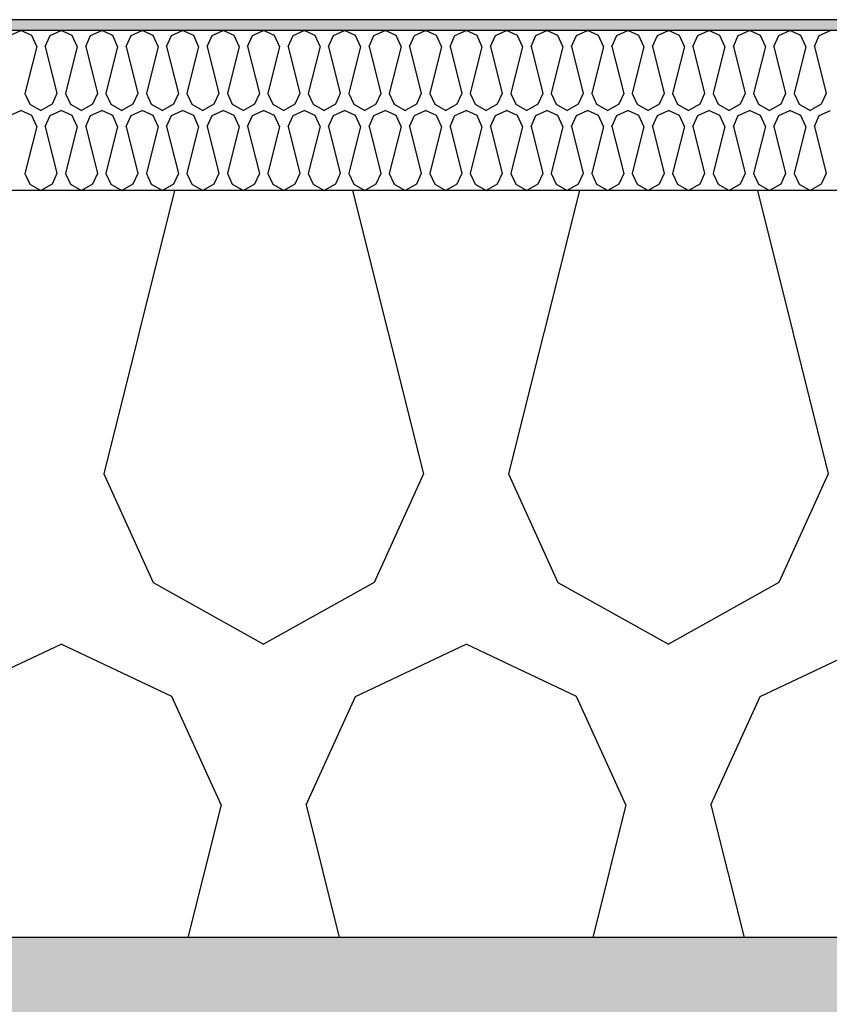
# Model space of a CAD drawing. Header units: millimetres. Extents: x -74465 to -41950, y -2141 to 15832.
# Tile 119 of 131: x -55399 to -55248, y 10282 to 10467. Entities that reach past the tile are written whole.
import ezdxf

# ---------------------------------------------------------------- set-up
doc = ezdxf.new("R2010")
doc.units = ezdxf.units.MM
doc.header["$LTSCALE"] = 0.5
doc.header["$MEASUREMENT"] = 0
doc.linetypes.add('PLINE', pattern=[0])
for name, color, linetype in [('26-- Yttertak (Skravur)(Nye konstruksjoner)', 7, 'Continuous'), ('26-- Yttertak(Nye konstruksjoner)', 7, 'Continuous'), ('261- Primærkonstruksjon (tak) (Skravur)(Nye konstruksjoner)', 7, 'Continuous'), ('261- Primærkonstruksjon (tak)(Nye konstruksjoner)', 7, 'Continuous'), ('262- Taktekking (Skravur)(Nye konstruksjoner)', 7, 'Continuous'), ('262- Taktekking(Nye konstruksjoner)', 7, 'Continuous')]:
    doc.layers.add(name, color=color, linetype=linetype)

# ---------------------------------------------------------------- blocks, each defined once
blk = doc.blocks.new('*X2')
at = {"layer": '262- Taktekking (Skravur)(Nye konstruksjoner)', "linetype": 'PLINE'}
for p, q in [((-55401.31, 10464.02), (-55399.24, 10465)), ((-55397.17, 10464.02), (-55399.24, 10465)), ((-55393.72, 10464.02), (-55391.65, 10465)), ((-55389.58, 10464.02), (-55391.65, 10465)), ((-55386.14, 10464.02), (-55384.06, 10465)), ((-55381.99, 10464.02), (-55384.06, 10465)), ((-55378.55, 10464.02), (-55376.48, 10465)), ((-55374.4, 10464.02), (-55376.48, 10465)), ((-55370.96, 10464.02), (-55368.89, 10465)), ((-55366.82, 10464.02), (-55368.89, 10465)), ((-55363.37, 10464.02), (-55361.3, 10465)), ((-55359.23, 10464.02), (-55361.3, 10465)), ((-55355.79, 10464.02), (-55353.71, 10465)), ((-55351.64, 10464.02), (-55353.71, 10465)), ((-55348.2, 10464.02), (-55346.13, 10465)), ((-55344.05, 10464.02), (-55346.13, 10465)), ((-55340.61, 10464.02), (-55338.54, 10465)), ((-55336.47, 10464.02), (-55338.54, 10465)), ((-55333.02, 10464.02), (-55330.95, 10465)), ((-55328.88, 10464.02), (-55330.95, 10465)), ((-55325.43, 10464.02), (-55323.36, 10465)), ((-55321.29, 10464.02), (-55323.36, 10465)), ((-55317.85, 10464.02), (-55315.77, 10465)), ((-55313.7, 10464.02), (-55315.77, 10465)), ((-55310.26, 10464.02), (-55308.19, 10465)), ((-55306.11, 10464.02), (-55308.19, 10465)), ((-55302.67, 10464.02), (-55300.6, 10465)), ((-55298.53, 10464.02), (-55300.6, 10465)), ((-55295.08, 10464.02), (-55293.01, 10465)), ((-55290.94, 10464.02), (-55293.01, 10465)), ((-55287.49, 10464.02), (-55285.42, 10465)), ((-55283.35, 10464.02), (-55285.42, 10465)), ((-55279.91, 10464.02), (-55277.83, 10465)), ((-55275.76, 10464.02), (-55277.83, 10465)), ((-55272.32, 10464.02), (-55270.25, 10465)), ((-55268.17, 10464.02), (-55270.25, 10465)), ((-55264.73, 10464.02), (-55262.66, 10465)), ((-55260.59, 10464.02), (-55262.66, 10465)), ((-55257.14, 10464.02), (-55255.07, 10465)), ((-55253, 10464.02), (-55255.07, 10465)), ((-55249.55, 10464.02), (-55247.48, 10465)), ((-55396.24, 10461.99), (-55397.17, 10464.02)), ((-55394.65, 10461.99), (-55393.72, 10464.02)), ((-55388.66, 10461.99), (-55389.58, 10464.02)), ((-55387.06, 10461.99), (-55386.14, 10464.02)), ((-55381.07, 10461.99), (-55381.99, 10464.02)), ((-55379.47, 10461.99), (-55378.55, 10464.02)), ((-55373.48, 10461.99), (-55374.4, 10464.02)), ((-55371.89, 10461.99), (-55370.96, 10464.02)), ((-55365.89, 10461.99), (-55366.82, 10464.02)), ((-55364.3, 10461.99), (-55363.37, 10464.02)), ((-55358.3, 10461.99), (-55359.23, 10464.02)), ((-55356.71, 10461.99), (-55355.79, 10464.02)), ((-55350.72, 10461.99), (-55351.64, 10464.02)), ((-55349.12, 10461.99), (-55348.2, 10464.02)), ((-55343.13, 10461.99), (-55344.05, 10464.02)), ((-55341.53, 10461.99), (-55340.61, 10464.02)), ((-55335.54, 10461.99), (-55336.47, 10464.02)), ((-55333.95, 10461.99), (-55333.02, 10464.02)), ((-55327.95, 10461.99), (-55328.88, 10464.02)), ((-55326.36, 10461.99), (-55325.43, 10464.02)), ((-55320.36, 10461.99), (-55321.29, 10464.02)), ((-55318.77, 10461.99), (-55317.85, 10464.02)), ((-55312.78, 10461.99), (-55313.7, 10464.02)), ((-55311.18, 10461.99), (-55310.26, 10464.02)), ((-55305.19, 10461.99), (-55306.11, 10464.02)), ((-55303.59, 10461.99), (-55302.67, 10464.02)), ((-55297.6, 10461.99), (-55298.53, 10464.02)), ((-55296.01, 10461.99), (-55295.08, 10464.02)), ((-55290.01, 10461.99), (-55290.94, 10464.02)), ((-55288.42, 10461.99), (-55287.49, 10464.02)), ((-55282.43, 10461.99), (-55283.35, 10464.02)), ((-55280.83, 10461.99), (-55279.91, 10464.02)), ((-55274.84, 10461.99), (-55275.76, 10464.02)), ((-55273.24, 10461.99), (-55272.32, 10464.02)), ((-55267.25, 10461.99), (-55268.17, 10464.02)), ((-55265.66, 10461.99), (-55264.73, 10464.02)), ((-55259.66, 10461.99), (-55260.59, 10464.02)), ((-55258.07, 10461.99), (-55257.14, 10464.02)), ((-55252.07, 10461.99), (-55253, 10464.02)), ((-55250.48, 10461.99), (-55249.55, 10464.02)), ((-55396.24, 10461.99), (-55398.44, 10453.19)), ((-55394.65, 10461.99), (-55392.45, 10453.19)), ((-55388.66, 10461.99), (-55390.86, 10453.19)), ((-55387.06, 10461.99), (-55384.86, 10453.19)), ((-55381.07, 10461.99), (-55383.27, 10453.19)), ((-55379.47, 10461.99), (-55377.27, 10453.19)), ((-55373.48, 10461.99), (-55375.68, 10453.19)), ((-55371.89, 10461.99), (-55369.69, 10453.19)), ((-55365.89, 10461.99), (-55368.09, 10453.19)), ((-55364.3, 10461.99), (-55362.1, 10453.19)), ((-55358.3, 10461.99), (-55360.5, 10453.19)), ((-55356.71, 10461.99), (-55354.51, 10453.19)), ((-55350.72, 10461.99), (-55352.92, 10453.19)), ((-55349.12, 10461.99), (-55346.92, 10453.19)), ((-55343.13, 10461.99), (-55345.33, 10453.19)), ((-55341.53, 10461.99), (-55339.33, 10453.19)), ((-55335.54, 10461.99), (-55337.74, 10453.19)), ((-55333.95, 10461.99), (-55331.75, 10453.19)), ((-55327.95, 10461.99), (-55330.15, 10453.19)), ((-55326.36, 10461.99), (-55324.16, 10453.19)), ((-55320.36, 10461.99), (-55322.56, 10453.19)), ((-55318.77, 10461.99), (-55316.57, 10453.19)), ((-55312.78, 10461.99), (-55314.98, 10453.19)), ((-55311.18, 10461.99), (-55308.98, 10453.19)), ((-55305.19, 10461.99), (-55307.39, 10453.19)), ((-55303.59, 10461.99), (-55301.4, 10453.19)), ((-55297.6, 10461.99), (-55299.8, 10453.19)), ((-55296.01, 10461.99), (-55293.81, 10453.19)), ((-55290.01, 10461.99), (-55292.21, 10453.19)), ((-55288.42, 10461.99), (-55286.22, 10453.19)), ((-55282.43, 10461.99), (-55284.63, 10453.19)), ((-55280.83, 10461.99), (-55278.63, 10453.19)), ((-55274.84, 10461.99), (-55277.04, 10453.19)), ((-55273.24, 10461.99), (-55271.04, 10453.19)), ((-55267.25, 10461.99), (-55269.45, 10453.19)), ((-55265.66, 10461.99), (-55263.46, 10453.19)), ((-55259.66, 10461.99), (-55261.86, 10453.19)), ((-55258.07, 10461.99), (-55255.87, 10453.19)), ((-55252.07, 10461.99), (-55254.27, 10453.19)), ((-55250.48, 10461.99), (-55248.28, 10453.19)), ((-55398.44, 10453.19), (-55397.52, 10451.16)), ((-55392.45, 10453.19), (-55393.37, 10451.16)), ((-55390.86, 10453.19), (-55389.93, 10451.16)), ((-55384.86, 10453.19), (-55385.79, 10451.16)), ((-55383.27, 10453.19), (-55382.34, 10451.16)), ((-55377.27, 10453.19), (-55378.2, 10451.16)), ((-55375.68, 10453.19), (-55374.76, 10451.16)), ((-55369.69, 10453.19), (-55370.61, 10451.16)), ((-55368.09, 10453.19), (-55367.17, 10451.16)), ((-55362.1, 10453.19), (-55363.02, 10451.16)), ((-55360.5, 10453.19), (-55359.58, 10451.16)), ((-55354.51, 10453.19), (-55355.44, 10451.16)), ((-55352.92, 10453.19), (-55351.99, 10451.16)), ((-55346.92, 10453.19), (-55347.85, 10451.16)), ((-55345.33, 10453.19), (-55344.4, 10451.16)), ((-55339.33, 10453.19), (-55340.26, 10451.16)), ((-55337.74, 10453.19), (-55336.82, 10451.16)), ((-55331.75, 10453.19), (-55332.67, 10451.16)), ((-55330.15, 10453.19), (-55329.23, 10451.16)), ((-55324.16, 10453.19), (-55325.08, 10451.16)), ((-55322.56, 10453.19), (-55321.64, 10451.16)), ((-55316.57, 10453.19), (-55317.5, 10451.16)), ((-55314.98, 10453.19), (-55314.05, 10451.16)), ((-55308.98, 10453.19), (-55309.91, 10451.16)), ((-55307.39, 10453.19), (-55306.46, 10451.16)), ((-55301.4, 10453.19), (-55302.32, 10451.16)), ((-55299.8, 10453.19), (-55298.88, 10451.16)), ((-55293.81, 10453.19), (-55294.73, 10451.16)), ((-55292.21, 10453.19), (-55291.29, 10451.16)), ((-55286.22, 10453.19), (-55287.14, 10451.16)), ((-55284.63, 10453.19), (-55283.7, 10451.16)), ((-55278.63, 10453.19), (-55279.56, 10451.16)), ((-55277.04, 10453.19), (-55276.11, 10451.16)), ((-55271.04, 10453.19), (-55271.97, 10451.16)), ((-55269.45, 10453.19), (-55268.52, 10451.16)), ((-55263.46, 10453.19), (-55264.38, 10451.16)), ((-55261.86, 10453.19), (-55260.94, 10451.16)), ((-55255.87, 10453.19), (-55256.79, 10451.16)), ((-55254.27, 10453.19), (-55253.35, 10451.16)), ((-55248.28, 10453.19), (-55249.2, 10451.16)), ((-55397.52, 10451.16), (-55395.45, 10450)), ((-55393.37, 10451.16), (-55395.45, 10450)), ((-55389.93, 10451.16), (-55387.86, 10450)), ((-55385.79, 10451.16), (-55387.86, 10450)), ((-55382.34, 10451.16), (-55380.27, 10450)), ((-55378.2, 10451.16), (-55380.27, 10450)), ((-55374.76, 10451.16), (-55372.68, 10450)), ((-55370.61, 10451.16), (-55372.68, 10450)), ((-55367.17, 10451.16), (-55365.1, 10450)), ((-55363.02, 10451.16), (-55365.1, 10450)), ((-55359.58, 10451.16), (-55357.51, 10450)), ((-55355.44, 10451.16), (-55357.51, 10450)), ((-55351.99, 10451.16), (-55349.92, 10450)), ((-55347.85, 10451.16), (-55349.92, 10450)), ((-55344.4, 10451.16), (-55342.33, 10450)), ((-55340.26, 10451.16), (-55342.33, 10450)), ((-55336.82, 10451.16), (-55334.74, 10450)), ((-55332.67, 10451.16), (-55334.74, 10450)), ((-55329.23, 10451.16), (-55327.16, 10450)), ((-55325.08, 10451.16), (-55327.16, 10450)), ((-55321.64, 10451.16), (-55319.57, 10450)), ((-55317.5, 10451.16), (-55319.57, 10450)), ((-55314.05, 10451.16), (-55311.98, 10450)), ((-55309.91, 10451.16), (-55311.98, 10450)), ((-55306.46, 10451.16), (-55304.39, 10450)), ((-55302.32, 10451.16), (-55304.39, 10450)), ((-55298.88, 10451.16), (-55296.8, 10450)), ((-55294.73, 10451.16), (-55296.8, 10450)), ((-55291.29, 10451.16), (-55289.22, 10450)), ((-55287.14, 10451.16), (-55289.22, 10450)), ((-55283.7, 10451.16), (-55281.63, 10450)), ((-55279.56, 10451.16), (-55281.63, 10450)), ((-55276.11, 10451.16), (-55274.04, 10450)), ((-55271.97, 10451.16), (-55274.04, 10450)), ((-55268.52, 10451.16), (-55266.45, 10450)), ((-55264.38, 10451.16), (-55266.45, 10450)), ((-55260.94, 10451.16), (-55258.86, 10450)), ((-55256.79, 10451.16), (-55258.86, 10450)), ((-55253.35, 10451.16), (-55251.28, 10450)), ((-55249.2, 10451.16), (-55251.28, 10450)), ((-55401.31, 10449.02), (-55399.24, 10450)), ((-55397.17, 10449.02), (-55399.24, 10450)), ((-55396.24, 10446.99), (-55397.17, 10449.02)), ((-55394.65, 10446.99), (-55393.72, 10449.02)), ((-55393.72, 10449.02), (-55391.65, 10450)), ((-55389.58, 10449.02), (-55391.65, 10450)), ((-55388.66, 10446.99), (-55389.58, 10449.02)), ((-55387.06, 10446.99), (-55386.14, 10449.02)), ((-55386.14, 10449.02), (-55384.06, 10450)), ((-55381.99, 10449.02), (-55384.06, 10450)), ((-55381.07, 10446.99), (-55381.99, 10449.02)), ((-55379.47, 10446.99), (-55378.55, 10449.02)), ((-55378.55, 10449.02), (-55376.48, 10450)), ((-55374.4, 10449.02), (-55376.48, 10450)), ((-55373.48, 10446.99), (-55374.4, 10449.02)), ((-55371.89, 10446.99), (-55370.96, 10449.02)), ((-55370.96, 10449.02), (-55368.89, 10450)), ((-55366.82, 10449.02), (-55368.89, 10450)), ((-55365.89, 10446.99), (-55366.82, 10449.02)), ((-55364.3, 10446.99), (-55363.37, 10449.02)), ((-55363.37, 10449.02), (-55361.3, 10450)), ((-55359.23, 10449.02), (-55361.3, 10450)), ((-55358.3, 10446.99), (-55359.23, 10449.02)), ((-55356.71, 10446.99), (-55355.79, 10449.02)), ((-55355.79, 10449.02), (-55353.71, 10450)), ((-55351.64, 10449.02), (-55353.71, 10450)), ((-55350.72, 10446.99), (-55351.64, 10449.02)), ((-55349.12, 10446.99), (-55348.2, 10449.02)), ((-55348.2, 10449.02), (-55346.13, 10450)), ((-55344.05, 10449.02), (-55346.13, 10450)), ((-55343.13, 10446.99), (-55344.05, 10449.02)), ((-55341.53, 10446.99), (-55340.61, 10449.02)), ((-55340.61, 10449.02), (-55338.54, 10450)), ((-55336.47, 10449.02), (-55338.54, 10450)), ((-55335.54, 10446.99), (-55336.47, 10449.02)), ((-55333.95, 10446.99), (-55333.02, 10449.02)), ((-55333.02, 10449.02), (-55330.95, 10450)), ((-55328.88, 10449.02), (-55330.95, 10450)), ((-55327.95, 10446.99), (-55328.88, 10449.02)), ((-55326.36, 10446.99), (-55325.43, 10449.02)), ((-55325.43, 10449.02), (-55323.36, 10450)), ((-55321.29, 10449.02), (-55323.36, 10450)), ((-55320.36, 10446.99), (-55321.29, 10449.02)), ((-55318.77, 10446.99), (-55317.85, 10449.02)), ((-55317.85, 10449.02), (-55315.77, 10450)), ((-55313.7, 10449.02), (-55315.77, 10450)), ((-55312.78, 10446.99), (-55313.7, 10449.02)), ((-55311.18, 10446.99), (-55310.26, 10449.02)), ((-55310.26, 10449.02), (-55308.19, 10450)), ((-55306.11, 10449.02), (-55308.19, 10450)), ((-55305.19, 10446.99), (-55306.11, 10449.02)), ((-55303.59, 10446.99), (-55302.67, 10449.02)), ((-55302.67, 10449.02), (-55300.6, 10450)), ((-55298.53, 10449.02), (-55300.6, 10450)), ((-55297.6, 10446.99), (-55298.53, 10449.02)), ((-55296.01, 10446.99), (-55295.08, 10449.02)), ((-55295.08, 10449.02), (-55293.01, 10450)), ((-55290.94, 10449.02), (-55293.01, 10450)), ((-55290.01, 10446.99), (-55290.94, 10449.02)), ((-55288.42, 10446.99), (-55287.49, 10449.02)), ((-55287.49, 10449.02), (-55285.42, 10450)), ((-55283.35, 10449.02), (-55285.42, 10450)), ((-55282.43, 10446.99), (-55283.35, 10449.02)), ((-55280.83, 10446.99), (-55279.91, 10449.02)), ((-55279.91, 10449.02), (-55277.83, 10450)), ((-55275.76, 10449.02), (-55277.83, 10450)), ((-55274.84, 10446.99), (-55275.76, 10449.02)), ((-55273.24, 10446.99), (-55272.32, 10449.02)), ((-55272.32, 10449.02), (-55270.25, 10450)), ((-55268.17, 10449.02), (-55270.25, 10450)), ((-55267.25, 10446.99), (-55268.17, 10449.02)), ((-55265.66, 10446.99), (-55264.73, 10449.02)), ((-55264.73, 10449.02), (-55262.66, 10450)), ((-55260.59, 10449.02), (-55262.66, 10450)), ((-55259.66, 10446.99), (-55260.59, 10449.02)), ((-55258.07, 10446.99), (-55257.14, 10449.02)), ((-55257.14, 10449.02), (-55255.07, 10450)), ((-55253, 10449.02), (-55255.07, 10450)), ((-55252.07, 10446.99), (-55253, 10449.02)), ((-55250.48, 10446.99), (-55249.55, 10449.02)), ((-55249.55, 10449.02), (-55247.48, 10450)), ((-55396.24, 10446.99), (-55398.44, 10438.19)), ((-55394.65, 10446.99), (-55392.45, 10438.19)), ((-55388.66, 10446.99), (-55390.86, 10438.19)), ((-55387.06, 10446.99), (-55384.86, 10438.19)), ((-55381.07, 10446.99), (-55383.27, 10438.19)), ((-55379.47, 10446.99), (-55377.27, 10438.19)), ((-55373.48, 10446.99), (-55375.68, 10438.19)), ((-55371.89, 10446.99), (-55369.69, 10438.19)), ((-55365.89, 10446.99), (-55368.09, 10438.19)), ((-55364.3, 10446.99), (-55362.1, 10438.19)), ((-55358.3, 10446.99), (-55360.5, 10438.19)), ((-55356.71, 10446.99), (-55354.51, 10438.19)), ((-55350.72, 10446.99), (-55352.92, 10438.19)), ((-55349.12, 10446.99), (-55346.92, 10438.19)), ((-55343.13, 10446.99), (-55345.33, 10438.19)), ((-55341.53, 10446.99), (-55339.33, 10438.19)), ((-55335.54, 10446.99), (-55337.74, 10438.19)), ((-55333.95, 10446.99), (-55331.75, 10438.19)), ((-55327.95, 10446.99), (-55330.15, 10438.19)), ((-55326.36, 10446.99), (-55324.16, 10438.19)), ((-55320.36, 10446.99), (-55322.56, 10438.19)), ((-55318.77, 10446.99), (-55316.57, 10438.19)), ((-55312.78, 10446.99), (-55314.98, 10438.19)), ((-55311.18, 10446.99), (-55308.98, 10438.19)), ((-55305.19, 10446.99), (-55307.39, 10438.19)), ((-55303.59, 10446.99), (-55301.4, 10438.19)), ((-55297.6, 10446.99), (-55299.8, 10438.19)), ((-55296.01, 10446.99), (-55293.81, 10438.19)), ((-55290.01, 10446.99), (-55292.21, 10438.19)), ((-55288.42, 10446.99), (-55286.22, 10438.19)), ((-55282.43, 10446.99), (-55284.63, 10438.19)), ((-55280.83, 10446.99), (-55278.63, 10438.19)), ((-55274.84, 10446.99), (-55277.04, 10438.19)), ((-55273.24, 10446.99), (-55271.04, 10438.19)), ((-55267.25, 10446.99), (-55269.45, 10438.19)), ((-55265.66, 10446.99), (-55263.46, 10438.19)), ((-55259.66, 10446.99), (-55261.86, 10438.19)), ((-55258.07, 10446.99), (-55255.87, 10438.19)), ((-55252.07, 10446.99), (-55254.27, 10438.19)), ((-55250.48, 10446.99), (-55248.28, 10438.19)), ((-55398.44, 10438.19), (-55397.52, 10436.16)), ((-55392.45, 10438.19), (-55393.37, 10436.16)), ((-55390.86, 10438.19), (-55389.93, 10436.16)), ((-55384.86, 10438.19), (-55385.79, 10436.16)), ((-55383.27, 10438.19), (-55382.34, 10436.16)), ((-55377.27, 10438.19), (-55378.2, 10436.16)), ((-55375.68, 10438.19), (-55374.76, 10436.16)), ((-55369.69, 10438.19), (-55370.61, 10436.16)), ((-55368.09, 10438.19), (-55367.17, 10436.16)), ((-55362.1, 10438.19), (-55363.02, 10436.16)), ((-55360.5, 10438.19), (-55359.58, 10436.16)), ((-55354.51, 10438.19), (-55355.44, 10436.16)), ((-55352.92, 10438.19), (-55351.99, 10436.16)), ((-55346.92, 10438.19), (-55347.85, 10436.16)), ((-55345.33, 10438.19), (-55344.4, 10436.16)), ((-55339.33, 10438.19), (-55340.26, 10436.16)), ((-55337.74, 10438.19), (-55336.82, 10436.16)), ((-55331.75, 10438.19), (-55332.67, 10436.16)), ((-55330.15, 10438.19), (-55329.23, 10436.16)), ((-55324.16, 10438.19), (-55325.08, 10436.16)), ((-55322.56, 10438.19), (-55321.64, 10436.16)), ((-55316.57, 10438.19), (-55317.5, 10436.16)), ((-55314.98, 10438.19), (-55314.05, 10436.16)), ((-55308.98, 10438.19), (-55309.91, 10436.16)), ((-55307.39, 10438.19), (-55306.46, 10436.16)), ((-55301.4, 10438.19), (-55302.32, 10436.16)), ((-55299.8, 10438.19), (-55298.88, 10436.16)), ((-55293.81, 10438.19), (-55294.73, 10436.16)), ((-55292.21, 10438.19), (-55291.29, 10436.16)), ((-55286.22, 10438.19), (-55287.14, 10436.16)), ((-55284.63, 10438.19), (-55283.7, 10436.16)), ((-55278.63, 10438.19), (-55279.56, 10436.16)), ((-55277.04, 10438.19), (-55276.11, 10436.16)), ((-55271.04, 10438.19), (-55271.97, 10436.16)), ((-55269.45, 10438.19), (-55268.52, 10436.16)), ((-55263.46, 10438.19), (-55264.38, 10436.16)), ((-55261.86, 10438.19), (-55260.94, 10436.16)), ((-55255.87, 10438.19), (-55256.79, 10436.16)), ((-55254.27, 10438.19), (-55253.35, 10436.16)), ((-55248.28, 10438.19), (-55249.2, 10436.16)), ((-55397.52, 10436.16), (-55395.45, 10435)), ((-55393.37, 10436.16), (-55395.45, 10435)), ((-55389.93, 10436.16), (-55387.86, 10435)), ((-55385.79, 10436.16), (-55387.86, 10435)), ((-55382.34, 10436.16), (-55380.27, 10435)), ((-55378.2, 10436.16), (-55380.27, 10435)), ((-55374.76, 10436.16), (-55372.68, 10435)), ((-55370.61, 10436.16), (-55372.68, 10435)), ((-55367.17, 10436.16), (-55365.1, 10435)), ((-55363.02, 10436.16), (-55365.1, 10435)), ((-55359.58, 10436.16), (-55357.51, 10435)), ((-55355.44, 10436.16), (-55357.51, 10435)), ((-55351.99, 10436.16), (-55349.92, 10435)), ((-55347.85, 10436.16), (-55349.92, 10435)), ((-55344.4, 10436.16), (-55342.33, 10435)), ((-55340.26, 10436.16), (-55342.33, 10435)), ((-55336.82, 10436.16), (-55334.74, 10435)), ((-55332.67, 10436.16), (-55334.74, 10435)), ((-55329.23, 10436.16), (-55327.16, 10435)), ((-55325.08, 10436.16), (-55327.16, 10435)), ((-55321.64, 10436.16), (-55319.57, 10435)), ((-55317.5, 10436.16), (-55319.57, 10435)), ((-55314.05, 10436.16), (-55311.98, 10435)), ((-55309.91, 10436.16), (-55311.98, 10435)), ((-55306.46, 10436.16), (-55304.39, 10435)), ((-55302.32, 10436.16), (-55304.39, 10435)), ((-55298.88, 10436.16), (-55296.8, 10435)), ((-55294.73, 10436.16), (-55296.8, 10435)), ((-55291.29, 10436.16), (-55289.22, 10435)), ((-55287.14, 10436.16), (-55289.22, 10435)), ((-55283.7, 10436.16), (-55281.63, 10435)), ((-55279.56, 10436.16), (-55281.63, 10435)), ((-55276.11, 10436.16), (-55274.04, 10435)), ((-55271.97, 10436.16), (-55274.04, 10435)), ((-55268.52, 10436.16), (-55266.45, 10435)), ((-55264.38, 10436.16), (-55266.45, 10435)), ((-55260.94, 10436.16), (-55258.86, 10435)), ((-55256.79, 10436.16), (-55258.86, 10435)), ((-55253.35, 10436.16), (-55251.28, 10435)), ((-55249.2, 10436.16), (-55251.28, 10435))]:
    blk.add_line(p, q, dxfattribs=at)
blk = doc.blocks.new('*X3')
at = {"layer": '26-- Yttertak (Skravur)(Nye konstruksjoner)', "linetype": 'PLINE'}
for p, q in [((-55370.4, 10435), (-55383.68, 10381.88)), ((-55337.02, 10435), (-55323.74, 10381.88)), ((-55294.52, 10435), (-55307.8, 10381.88)), ((-55261.14, 10435), (-55247.87, 10381.88)), ((-55383.68, 10381.88), (-55374.43, 10361.56)), ((-55323.74, 10381.88), (-55332.99, 10361.56)), ((-55307.8, 10381.88), (-55298.56, 10361.56)), ((-55247.87, 10381.88), (-55257.11, 10361.56)), ((-55374.43, 10361.56), (-55353.71, 10350)), ((-55332.99, 10361.56), (-55353.71, 10350)), ((-55298.56, 10361.56), (-55277.83, 10350)), ((-55257.11, 10361.56), (-55277.83, 10350)), ((-55412.37, 10340.19), (-55391.65, 10350)), ((-55370.93, 10340.19), (-55391.65, 10350)), ((-55336.5, 10340.19), (-55315.77, 10350)), ((-55295.05, 10340.19), (-55315.77, 10350)), ((-55260.62, 10340.19), (-55239.89, 10350)), ((-55361.68, 10319.87), (-55370.93, 10340.19)), ((-55345.74, 10319.87), (-55336.5, 10340.19)), ((-55285.81, 10319.87), (-55295.05, 10340.19)), ((-55269.86, 10319.87), (-55260.62, 10340.19)), ((-55361.68, 10319.87), (-55367.9, 10295)), ((-55345.74, 10319.87), (-55339.52, 10295)), ((-55285.81, 10319.87), (-55292.02, 10295)), ((-55269.86, 10319.87), (-55263.64, 10295))]:
    blk.add_line(p, q, dxfattribs=at)

msp = doc.modelspace()

# ---------------------------------------------------------------- hatches: boundary and pattern name
at = {"layer": '261- Primærkonstruksjon (tak) (Skravur)(Nye konstruksjoner)', "linetype": 'Continuous'}
h = msp.add_hatch(dxfattribs=at)
h.set_pattern_fill('Prikker_tett', color=256, style=0, pattern_type=2)
h.set_pattern_definition([(0, (0, 0), (0, 43.30127), [0, -25]), (0, (12.5, 21.65), (0, 43.30127), [0, -25])])
h.paths.add_polyline_path([(-61126.57, 10270), (-54826.57, 10270), (-54826.57, 10295), (-61126.57, 10295)])
at = {"layer": '262- Taktekking (Skravur)(Nye konstruksjoner)', "linetype": 'Continuous'}
msp.add_hatch(color=256, dxfattribs=at).paths.add_polyline_path([(-55404.57, 10465), (-54908.57, 10465), (-54908.57, 10467), (-55404.57, 10467)])

# ---------------------------------------------------------------- linework, layer by layer
at = {"layer": '26-- Yttertak(Nye konstruksjoner)', "linetype": 'PLINE'}
msp.add_line((-54906.57, 10435), (-55406.57, 10435), dxfattribs=at)
at = {"layer": '261- Primærkonstruksjon (tak)(Nye konstruksjoner)', "linetype": 'PLINE', "flags": 128}
msp.add_lwpolyline([(-54906.57, 10295), (-60906.57, 10295), (-60908.57, 10295), (-60926.57, 10295), (-61126.57, 10295)], dxfattribs=at)
at = {"layer": '262- Taktekking(Nye konstruksjoner)', "linetype": 'PLINE'}
msp.add_line((-54908.57, 10467), (-55404.57, 10467), dxfattribs=at)
at = {"layer": '262- Taktekking(Nye konstruksjoner)', "linetype": 'PLINE', "flags": 128}
msp.add_lwpolyline([(-54906.57, 10465), (-54908.57, 10465), (-55404.57, 10465), (-55406.57, 10465)], dxfattribs=at)

# ---------------------------------------------------------------- block references
at = {"layer": '26-- Yttertak(Nye konstruksjoner)'}
msp.add_blockref('*X3', (0, 0), dxfattribs=at)
at = {"layer": '262- Taktekking(Nye konstruksjoner)'}
msp.add_blockref('*X2', (0, 0), dxfattribs=at)

doc.saveas('drawing.dxf')
